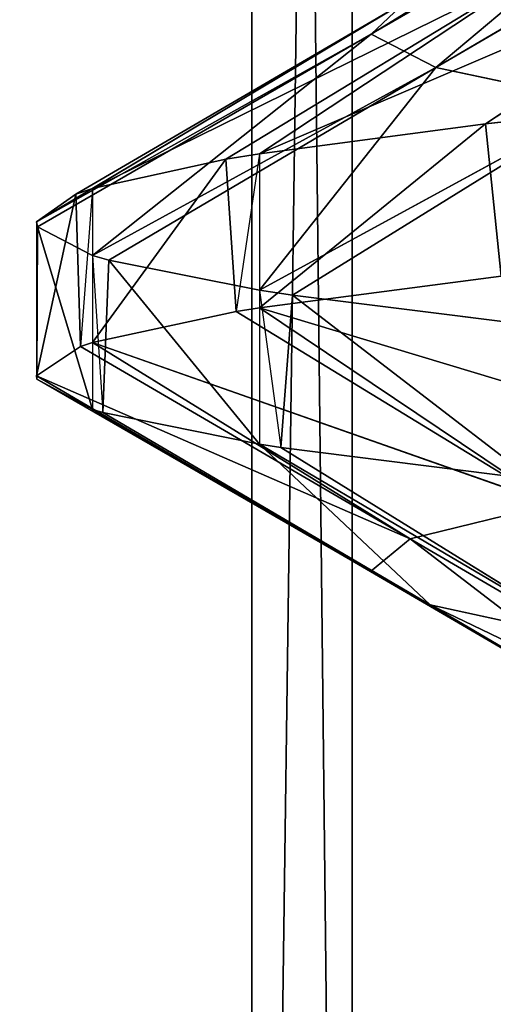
# Model space of a CAD drawing. Extents: x 23.4 to 34.4, y 0.2 to 38.3.
# Tile 193 of 256: x 28.6356 to 28.674, y 24.6325 to 24.7124. Entities that reach past the tile are written whole.
import ezdxf

# ---------------------------------------------------------------- set-up
doc = ezdxf.new("R2010")
doc.units = 0
doc.header["$LTSCALE"] = 2.54
doc.layers.get('0').update_dxf_attribs({"color": 13, "linetype": 'CONTINUOUS'})

# ---------------------------------------------------------------- blocks, each defined once
blk = doc.blocks.new('SZCZOTKA_DO_WC_MOURO_-_WOL')
at = {"color": 0}
for p, q in [((28.662585, 24.445999, 4.790789), (28.631888, 27.183499, 4.740093)), ((28.662585, 24.445999, 4.790789), (28.631888, 27.183499, 4.740093)), ((28.65444, 24.445999, 4.400842), (28.65444, 27.183499, 4.400842)), ((28.65444, 24.445999, 4.400842), (28.65444, 27.183499, 4.400842)), ((28.65444, 24.445999, 4.400842), (28.69158, 27.183499, 4.354656)), ((28.65444, 24.445999, 4.400842), (28.69158, 27.183499, 4.354656)), ((28.662585, 24.445999, 4.790789), (28.662585, 27.183499, 4.790789)), ((28.662585, 24.445999, 4.790789), (28.662585, 27.183499, 4.790789)), ((28.664117, 24.711238, 4.58303), (28.693713, 24.729515, 4.625821)), ((28.664117, 24.711238, 4.58303), (28.693713, 24.729515, 4.625821)), ((28.664117, 24.711238, 4.58303), (28.691171, 24.726862, 4.583721)), ((28.664117, 24.711238, 4.58303), (28.691171, 24.726862, 4.583721)), ((28.691171, 24.726862, 4.583721), (28.669388, 24.708525, 4.536167)), ((28.691171, 24.726862, 4.583721), (28.669388, 24.708525, 4.536167)), ((28.669388, 24.708525, 4.536167), (28.69592, 24.724152, 4.541505)), ((28.669388, 24.708525, 4.536167), (28.69592, 24.724152, 4.541505)), ((28.655057, 24.701537, 4.692606), (28.697177, 24.719591, 4.72037)), ((28.655057, 24.701537, 4.692606), (28.697177, 24.719591, 4.72037)), ((28.697177, 24.719591, 4.72037), (28.673401, 24.703966, 4.733298)), ((28.697177, 24.719591, 4.72037), (28.673401, 24.703966, 4.733298)), ((28.678015, 24.716713, 4.676258), (28.641522, 24.698715, 4.642094)), ((28.678015, 24.716713, 4.676258), (28.641522, 24.698715, 4.642094)), ((28.652341, 24.701088, 4.684811), (28.678015, 24.716713, 4.676258)), ((28.652341, 24.701088, 4.684811), (28.678015, 24.716713, 4.676258)), ((28.655057, 24.701537, 4.692606), (28.678015, 24.716713, 4.676258)), ((28.655057, 24.701537, 4.692606), (28.678015, 24.716713, 4.676258)), ((28.636963, 24.695999, 4.59), (28.66694, 24.713889, 4.629764)), ((28.636963, 24.695999, 4.59), (28.66694, 24.713889, 4.629764)), ((28.66694, 24.713889, 4.629764), (28.640164, 24.698265, 4.633707)), ((28.66694, 24.713889, 4.629764), (28.640164, 24.698265, 4.633707)), ((28.66694, 24.713889, 4.629764), (28.641522, 24.698715, 4.642094)), ((28.66694, 24.713889, 4.629764), (28.641522, 24.698715, 4.642094)), ((28.66694, 24.713889, 4.629764), (28.664117, 24.711238, 4.58303)), ((28.66694, 24.713889, 4.629764), (28.664117, 24.711238, 4.58303)), ((28.636963, 24.695999, 4.59), (28.664117, 24.711238, 4.58303)), ((28.636963, 24.695999, 4.59), (28.664117, 24.711238, 4.58303)), ((28.637061, 24.695612, 4.582338), (28.664117, 24.711238, 4.58303)), ((28.637061, 24.695612, 4.582338), (28.664117, 24.711238, 4.58303)), ((28.664117, 24.711238, 4.58303), (28.641522, 24.693285, 4.537905)), ((28.664117, 24.711238, 4.58303), (28.641522, 24.693285, 4.537905)), ((28.669388, 24.708525, 4.536167), (28.664117, 24.711238, 4.58303)), ((28.669388, 24.708525, 4.536167), (28.664117, 24.711238, 4.58303)), ((28.669388, 24.708525, 4.536167), (28.641522, 24.693285, 4.537905)), ((28.669388, 24.708525, 4.536167), (28.641522, 24.693285, 4.537905)), ((28.669388, 24.708525, 4.536167), (28.642856, 24.692902, 4.530829)), ((28.669388, 24.708525, 4.536167), (28.642856, 24.692902, 4.530829)), ((28.655057, 24.690462, 4.487394), (28.669388, 24.708525, 4.536167)), ((28.655057, 24.690462, 4.487394), (28.669388, 24.708525, 4.536167)), ((28.669388, 24.708525, 4.536167), (28.682944, 24.705672, 4.49016)), ((28.669388, 24.708525, 4.536167), (28.682944, 24.705672, 4.49016)), ((28.655057, 24.690462, 4.487394), (28.682944, 24.705672, 4.49016)), ((28.655057, 24.690462, 4.487394), (28.682944, 24.705672, 4.49016)), ((28.657755, 24.690047, 4.48026), (28.682944, 24.705672, 4.49016)), ((28.657755, 24.690047, 4.48026), (28.682944, 24.705672, 4.49016)), ((28.677158, 24.704381, 4.739999), (28.673401, 24.703966, 4.733298)), ((28.673401, 24.703966, 4.733298), (28.655057, 24.689037, 4.692606)), ((28.673401, 24.703966, 4.733298), (28.655057, 24.689037, 4.692606)), ((28.673401, 24.703966, 4.733298), (28.655057, 24.701537, 4.692606)), ((28.673401, 24.703966, 4.733298), (28.655057, 24.701537, 4.692606)), ((28.673401, 24.703966, 4.733298), (28.674673, 24.691609, 4.735612)), ((28.652341, 24.701088, 4.684811), (28.641522, 24.686215, 4.642094)), ((28.652341, 24.701088, 4.684811), (28.641522, 24.686215, 4.642094)), ((28.652341, 24.701088, 4.684811), (28.641522, 24.698715, 4.642094)), ((28.652341, 24.701088, 4.684811), (28.641522, 24.698715, 4.642094)), ((28.655057, 24.701537, 4.692606), (28.652341, 24.701088, 4.684811)), ((28.652341, 24.701088, 4.684811), (28.653186, 24.688733, 4.687317)), ((28.655057, 24.701537, 4.692606), (28.653186, 24.688733, 4.687317)), ((28.655057, 24.701537, 4.692606), (28.655057, 24.689037, 4.692606)), ((28.641522, 24.698715, 4.642094), (28.640164, 24.698265, 4.633707)), ((28.641522, 24.698715, 4.642094), (28.640558, 24.685902, 4.636287)), ((28.641522, 24.698715, 4.642094), (28.641522, 24.686215, 4.642094)), ((28.640164, 24.698265, 4.633707), (28.636963, 24.683499, 4.59)), ((28.640164, 24.698265, 4.633707), (28.636963, 24.683499, 4.59)), ((28.640164, 24.698265, 4.633707), (28.636963, 24.695999, 4.59)), ((28.640164, 24.698265, 4.633707), (28.636963, 24.695999, 4.59)), ((28.640164, 24.698265, 4.633707), (28.640558, 24.685902, 4.636287)), ((28.636963, 24.695999, 4.59), (28.637009, 24.683241, 4.584896)), ((28.636963, 24.695999, 4.59), (28.636963, 24.683499, 4.59)), ((28.636963, 24.695999, 4.59), (28.637061, 24.695612, 4.582338)), ((28.637061, 24.695612, 4.582338), (28.637009, 24.683241, 4.584896)), ((28.637061, 24.695612, 4.582338), (28.641522, 24.680785, 4.537905)), ((28.637061, 24.695612, 4.582338), (28.641522, 24.680785, 4.537905)), ((28.637061, 24.695612, 4.582338), (28.641522, 24.693285, 4.537905)), ((28.637061, 24.695612, 4.582338), (28.641522, 24.693285, 4.537905)), ((28.641522, 24.693285, 4.537905), (28.642352, 24.68054, 4.533402)), ((28.641522, 24.693285, 4.537905), (28.641522, 24.680785, 4.537905)), ((28.641522, 24.693285, 4.537905), (28.642856, 24.692902, 4.530829)), ((28.642856, 24.692902, 4.530829), (28.642352, 24.68054, 4.533402)), ((28.642856, 24.692902, 4.530829), (28.655057, 24.677962, 4.487394)), ((28.642856, 24.692902, 4.530829), (28.655057, 24.677962, 4.487394)), ((28.642856, 24.692902, 4.530829), (28.655057, 24.690462, 4.487394)), ((28.642856, 24.692902, 4.530829), (28.655057, 24.690462, 4.487394)), ((28.655057, 24.689037, 4.692606), (28.674673, 24.691609, 4.735612)), ((28.655057, 24.689037, 4.692606), (28.674673, 24.691609, 4.735612)), ((28.655057, 24.690462, 4.487394), (28.656799, 24.677692, 4.482729)), ((28.655057, 24.690462, 4.487394), (28.655057, 24.677962, 4.487394)), ((28.655057, 24.690462, 4.487394), (28.657755, 24.690047, 4.48026)), ((28.657755, 24.690047, 4.48026), (28.656799, 24.677692, 4.482729)), ((28.657755, 24.690047, 4.48026), (28.677158, 24.675117, 4.44)), ((28.657755, 24.690047, 4.48026), (28.677158, 24.675117, 4.44)), ((28.657755, 24.690047, 4.48026), (28.677158, 24.687617, 4.44)), ((28.657755, 24.690047, 4.48026), (28.677158, 24.687617, 4.44)), ((28.641522, 24.686215, 4.642094), (28.653186, 24.688733, 4.687317)), ((28.641522, 24.686215, 4.642094), (28.653186, 24.688733, 4.687317)), ((28.653186, 24.688733, 4.687317), (28.655057, 24.689037, 4.692606)), ((28.653186, 24.688733, 4.687317), (28.678787, 24.673106, 4.678538)), ((28.653186, 24.688733, 4.687317), (28.678787, 24.673106, 4.678538)), ((28.698334, 24.675984, 4.722476), (28.655057, 24.689037, 4.692606)), ((28.655057, 24.689037, 4.692606), (28.678787, 24.673106, 4.678538)), ((28.655057, 24.689037, 4.692606), (28.678787, 24.673106, 4.678538)), ((28.698334, 24.675984, 4.722476), (28.655057, 24.689037, 4.692606)), ((28.636963, 24.683499, 4.59), (28.640558, 24.685902, 4.636287)), ((28.636963, 24.683499, 4.59), (28.640558, 24.685902, 4.636287)), ((28.640558, 24.685902, 4.636287), (28.641522, 24.686215, 4.642094)), ((28.640558, 24.685902, 4.636287), (28.667294, 24.670277, 4.632111)), ((28.640558, 24.685902, 4.636287), (28.667294, 24.670277, 4.632111)), ((28.678787, 24.673106, 4.678538), (28.641522, 24.686215, 4.642094)), ((28.641522, 24.686215, 4.642094), (28.667294, 24.670277, 4.632111)), ((28.641522, 24.686215, 4.642094), (28.667294, 24.670277, 4.632111)), ((28.678787, 24.673106, 4.678538), (28.641522, 24.686215, 4.642094)), ((28.667294, 24.670277, 4.632111), (28.636963, 24.683499, 4.59)), ((28.636963, 24.683499, 4.59), (28.664066, 24.667616, 4.585357)), ((28.636963, 24.683499, 4.59), (28.664066, 24.667616, 4.585357)), ((28.637009, 24.683241, 4.584896), (28.636963, 24.683499, 4.59)), ((28.667294, 24.670277, 4.632111), (28.636963, 24.683499, 4.59)), ((28.641522, 24.680785, 4.537905), (28.637009, 24.683241, 4.584896)), ((28.637009, 24.683241, 4.584896), (28.664066, 24.667616, 4.585357)), ((28.637009, 24.683241, 4.584896), (28.664066, 24.667616, 4.585357)), ((28.641522, 24.680785, 4.537905), (28.637009, 24.683241, 4.584896)), ((28.664066, 24.667616, 4.585357), (28.641522, 24.680785, 4.537905)), ((28.641522, 24.680785, 4.537905), (28.668927, 24.664915, 4.538508)), ((28.641522, 24.680785, 4.537905), (28.668927, 24.664915, 4.538508)), ((28.642352, 24.68054, 4.533402), (28.641522, 24.680785, 4.537905)), ((28.664066, 24.667616, 4.585357), (28.641522, 24.680785, 4.537905)), ((28.655057, 24.677962, 4.487394), (28.642352, 24.68054, 4.533402)), ((28.642352, 24.68054, 4.533402), (28.668927, 24.664915, 4.538508)), ((28.642352, 24.68054, 4.533402), (28.668927, 24.664915, 4.538508)), ((28.655057, 24.677962, 4.487394), (28.642352, 24.68054, 4.533402)), ((28.668927, 24.664915, 4.538508), (28.655057, 24.677962, 4.487394)), ((28.655057, 24.677962, 4.487394), (28.682071, 24.662067, 4.492406)), ((28.655057, 24.677962, 4.487394), (28.682071, 24.662067, 4.492406)), ((28.656799, 24.677692, 4.482729), (28.655057, 24.677962, 4.487394)), ((28.668927, 24.664915, 4.538508), (28.655057, 24.677962, 4.487394)), ((28.677158, 24.675117, 4.44), (28.656799, 24.677692, 4.482729)), ((28.656799, 24.677692, 4.482729), (28.682071, 24.662067, 4.492406)), ((28.656799, 24.677692, 4.482729), (28.682071, 24.662067, 4.492406)), ((28.677158, 24.675117, 4.44), (28.656799, 24.677692, 4.482729)), ((28.667294, 24.670277, 4.632111), (28.678787, 24.673106, 4.678538)), ((28.667294, 24.670277, 4.632111), (28.678787, 24.673106, 4.678538)), ((28.664066, 24.667616, 4.585357), (28.667294, 24.670277, 4.632111)), ((28.664066, 24.667616, 4.585357), (28.667294, 24.670277, 4.632111)), ((28.667294, 24.670277, 4.632111), (28.694034, 24.654652, 4.627936)), ((28.667294, 24.670277, 4.632111), (28.694034, 24.654652, 4.627936)), ((28.667294, 24.670277, 4.632111), (28.691125, 24.651991, 4.585817)), ((28.667294, 24.670277, 4.632111), (28.691125, 24.651991, 4.585817)), ((28.668927, 24.664915, 4.538508), (28.664066, 24.667616, 4.585357)), ((28.664066, 24.667616, 4.585357), (28.691125, 24.651991, 4.585817)), ((28.664066, 24.667616, 4.585357), (28.691125, 24.651991, 4.585817)), ((28.664066, 24.667616, 4.585357), (28.695505, 24.64929, 4.543613)), ((28.664066, 24.667616, 4.585357), (28.695505, 24.64929, 4.543613)), ((28.668927, 24.664915, 4.538508), (28.664066, 24.667616, 4.585357)), ((28.682071, 24.662067, 4.492406), (28.668927, 24.664915, 4.538508)), ((28.668927, 24.664915, 4.538508), (28.695505, 24.64929, 4.543613)), ((28.668927, 24.664915, 4.538508), (28.695505, 24.64929, 4.543613)), ((28.668927, 24.664915, 4.538508), (28.707346, 24.646442, 4.502083)), ((28.668927, 24.664915, 4.538508), (28.707346, 24.646442, 4.502083)), ((28.682071, 24.662067, 4.492406), (28.668927, 24.664915, 4.538508))]:
    blk.add_line(p, q, dxfattribs=at)
mesh = blk.add_polyface(dxfattribs=at)
corners = [(34.436963, 37.783499, 8.989999), (23.436964, 0.7835, 8.989999), (23.436964, 37.783499, 8.989999)]
mesh.append_faces([[corners[k] for k in face] for face in [(0, 1, 2)]], dxfattribs={"color": 0})
mesh = blk.add_polyface(dxfattribs=at)
corners = [(34.436963, 37.783499, 8.989999), (33.936963, 0.2835, 8.989999), (23.436964, 0.7835, 8.989999)]
mesh.append_faces([[corners[k] for k in face] for face in [(0, 1, 2)]], dxfattribs={"color": 0})
mesh = blk.add_polyface(dxfattribs=at)
corners = [(34.436963, 37.783499, 9.189999), (23.436964, 37.783499, 9.189999), (34.436963, 0.7835, 9.189999)]
mesh.append_faces([[corners[k] for k in face] for face in [(0, 1, 2)]], dxfattribs={"color": 0})
mesh = blk.add_polyface(dxfattribs=at)
corners = [(34.436963, 0.7835, 9.189999), (23.436964, 37.783499, 9.189999), (23.436964, 0.7835, 9.189999)]
mesh.append_faces([[corners[k] for k in face] for face in [(0, 1, 2)]], dxfattribs={"color": 0})
mesh = blk.add_polyface(dxfattribs=at)
corners = [(28.713818, 24.433501, 3.821751), (28.583804, 24.433501, 3.872171), (28.713818, 36.333499, 3.821751)]
mesh.append_faces([[corners[k] for k in face] for face in [(0, 1, 2)]], dxfattribs={"color": 0})
mesh = blk.add_polyface(dxfattribs=at)
corners = [(28.713818, 36.333499, 3.821751), (28.583804, 24.433501, 3.872171), (28.583804, 36.333499, 3.872171)]
mesh.append_faces([[corners[k] for k in face] for face in [(0, 1, 2)]], dxfattribs={"color": 0})
mesh = blk.add_polyface(dxfattribs=at)
corners = [(28.746091, 24.433501, 5.366895), (28.614084, 36.333499, 5.321947), (28.614084, 24.433501, 5.321947)]
mesh.append_faces([[corners[k] for k in face] for face in [(0, 1, 2)]], dxfattribs={"color": 0})
mesh = blk.add_polyface(dxfattribs=at)
corners = [(28.746091, 36.333499, 5.366895), (28.614084, 36.333499, 5.321947), (28.746091, 24.433501, 5.366895)]
mesh.append_faces([[corners[k] for k in face] for face in [(0, 1, 2)]], dxfattribs={"color": 0})
mesh = blk.add_polyface(dxfattribs=at)
corners = [(28.625885, 27.183499, 4.452775), (28.625885, 24.445999, 4.452775), (28.65444, 27.183499, 4.400842)]
mesh.append_faces([[corners[k] for k in face] for face in [(0, 1, 2)]], dxfattribs={"color": 0})
mesh = blk.add_polyface(dxfattribs=at)
corners = [(28.65444, 27.183499, 4.400842), (28.625885, 24.445999, 4.452775), (28.65444, 24.445999, 4.400842)]
mesh.append_faces([[corners[k] for k in face] for face in [(0, 1, 2)]], dxfattribs={"color": 0})
mesh = blk.add_polyface(dxfattribs=at)
corners = [(28.662585, 27.183499, 4.790789), (28.662585, 24.445999, 4.790789), (28.631888, 27.183499, 4.740093)]
mesh.append_faces([[corners[k] for k in face] for face in [(0, 1, 2)]], dxfattribs={"color": 0})
mesh = blk.add_polyface(dxfattribs=at)
corners = [(28.631888, 27.183499, 4.740093), (28.662585, 24.445999, 4.790789), (28.631888, 24.445999, 4.740093)]
mesh.append_faces([[corners[k] for k in face] for face in [(0, 1, 2)]], dxfattribs={"color": 0})
mesh = blk.add_polyface(dxfattribs=at)
corners = [(28.65444, 27.183499, 4.400842), (28.65444, 24.445999, 4.400842), (28.69158, 27.183499, 4.354656)]
mesh.append_faces([[corners[k] for k in face] for face in [(0, 1, 2)]], dxfattribs={"color": 0})
mesh = blk.add_polyface(dxfattribs=at)
corners = [(28.69158, 27.183499, 4.354656), (28.65444, 24.445999, 4.400842), (28.69158, 24.445999, 4.354656)]
mesh.append_faces([[corners[k] for k in face] for face in [(0, 1, 2)]], dxfattribs={"color": 0})
mesh = blk.add_polyface(dxfattribs=at)
corners = [(28.70162, 27.183499, 4.835384), (28.70162, 24.445999, 4.835384), (28.662585, 27.183499, 4.790789)]
mesh.append_faces([[corners[k] for k in face] for face in [(0, 1, 2)]], dxfattribs={"color": 0})
mesh = blk.add_polyface(dxfattribs=at)
corners = [(28.662585, 27.183499, 4.790789), (28.70162, 24.445999, 4.835384), (28.662585, 24.445999, 4.790789)]
mesh.append_faces([[corners[k] for k in face] for face in [(0, 1, 2)]], dxfattribs={"color": 0})
mesh = blk.add_polyface(dxfattribs=at)
corners = [(28.693713, 24.729515, 4.625821), (28.691171, 24.726862, 4.583721), (28.664117, 24.711238, 4.58303)]
mesh.append_faces([[corners[k] for k in face] for face in [(0, 1, 2)]], dxfattribs={"color": 0})
mesh = blk.add_polyface(dxfattribs=at)
corners = [(28.66694, 24.713889, 4.629764), (28.693713, 24.729515, 4.625821), (28.664117, 24.711238, 4.58303)]
mesh.append_faces([[corners[k] for k in face] for face in [(0, 1, 2)]], dxfattribs={"color": 0})
mesh = blk.add_polyface(dxfattribs=at)
corners = [(28.691171, 24.726862, 4.583721), (28.669388, 24.708525, 4.536167), (28.664117, 24.711238, 4.58303)]
mesh.append_faces([[corners[k] for k in face] for face in [(0, 1, 2)]], dxfattribs={"color": 0})
mesh = blk.add_polyface(dxfattribs=at)
corners = [(28.691171, 24.726862, 4.583721), (28.69592, 24.724152, 4.541505), (28.669388, 24.708525, 4.536167)]
mesh.append_faces([[corners[k] for k in face] for face in [(0, 1, 2)]], dxfattribs={"color": 0})
mesh = blk.add_polyface(dxfattribs=at)
corners = [(28.69592, 24.724152, 4.541505), (28.682944, 24.705672, 4.49016), (28.669388, 24.708525, 4.536167)]
mesh.append_faces([[corners[k] for k in face] for face in [(0, 1, 2)]], dxfattribs={"color": 0})
mesh = blk.add_polyface(dxfattribs=at)
corners = [(28.697177, 24.719591, 4.72037), (28.678015, 24.716713, 4.676258), (28.655057, 24.701537, 4.692606)]
mesh.append_faces([[corners[k] for k in face] for face in [(0, 1, 2)]], dxfattribs={"color": 0})
mesh = blk.add_polyface(dxfattribs=at)
corners = [(28.673401, 24.703966, 4.733298), (28.697177, 24.719591, 4.72037), (28.655057, 24.701537, 4.692606)]
mesh.append_faces([[corners[k] for k in face] for face in [(0, 1, 2)]], dxfattribs={"color": 0})
mesh = blk.add_polyface(dxfattribs=at)
corners = [(28.677158, 24.704381, 4.739999), (28.697177, 24.719591, 4.72037), (28.673401, 24.703966, 4.733298)]
mesh.append_faces([[corners[k] for k in face] for face in [(0, 1, 2)]], dxfattribs={"color": 0})
mesh = blk.add_polyface(dxfattribs=at)
corners = [(28.652341, 24.701088, 4.684811), (28.678015, 24.716713, 4.676258), (28.641522, 24.698715, 4.642094)]
mesh.append_faces([[corners[k] for k in face] for face in [(0, 1, 2)]], dxfattribs={"color": 0})
mesh = blk.add_polyface(dxfattribs=at)
corners = [(28.678015, 24.716713, 4.676258), (28.66694, 24.713889, 4.629764), (28.641522, 24.698715, 4.642094)]
mesh.append_faces([[corners[k] for k in face] for face in [(0, 1, 2)]], dxfattribs={"color": 0})
mesh = blk.add_polyface(dxfattribs=at)
corners = [(28.655057, 24.701537, 4.692606), (28.678015, 24.716713, 4.676258), (28.652341, 24.701088, 4.684811)]
mesh.append_faces([[corners[k] for k in face] for face in [(0, 1, 2)]], dxfattribs={"color": 0})
mesh = blk.add_polyface(dxfattribs=at)
corners = [(28.66694, 24.713889, 4.629764), (28.664117, 24.711238, 4.58303), (28.636963, 24.695999, 4.59)]
mesh.append_faces([[corners[k] for k in face] for face in [(0, 1, 2)]], dxfattribs={"color": 0})
mesh = blk.add_polyface(dxfattribs=at)
corners = [(28.640164, 24.698265, 4.633707), (28.66694, 24.713889, 4.629764), (28.636963, 24.695999, 4.59)]
mesh.append_faces([[corners[k] for k in face] for face in [(0, 1, 2)]], dxfattribs={"color": 0})
mesh = blk.add_polyface(dxfattribs=at)
corners = [(28.641522, 24.698715, 4.642094), (28.66694, 24.713889, 4.629764), (28.640164, 24.698265, 4.633707)]
mesh.append_faces([[corners[k] for k in face] for face in [(0, 1, 2)]], dxfattribs={"color": 0})
mesh = blk.add_polyface(dxfattribs=at)
corners = [(28.636963, 24.695999, 4.59), (28.664117, 24.711238, 4.58303), (28.637061, 24.695612, 4.582338)]
mesh.append_faces([[corners[k] for k in face] for face in [(0, 1, 2)]], dxfattribs={"color": 0})
mesh = blk.add_polyface(dxfattribs=at)
corners = [(28.664117, 24.711238, 4.58303), (28.641522, 24.693285, 4.537905), (28.637061, 24.695612, 4.582338)]
mesh.append_faces([[corners[k] for k in face] for face in [(0, 1, 2)]], dxfattribs={"color": 0})
mesh = blk.add_polyface(dxfattribs=at)
corners = [(28.664117, 24.711238, 4.58303), (28.669388, 24.708525, 4.536167), (28.641522, 24.693285, 4.537905)]
mesh.append_faces([[corners[k] for k in face] for face in [(0, 1, 2)]], dxfattribs={"color": 0})
mesh = blk.add_polyface(dxfattribs=at)
corners = [(28.641522, 24.693285, 4.537905), (28.669388, 24.708525, 4.536167), (28.642856, 24.692902, 4.530829)]
mesh.append_faces([[corners[k] for k in face] for face in [(0, 1, 2)]], dxfattribs={"color": 0})
mesh = blk.add_polyface(dxfattribs=at)
corners = [(28.669388, 24.708525, 4.536167), (28.655057, 24.690462, 4.487394), (28.642856, 24.692902, 4.530829)]
mesh.append_faces([[corners[k] for k in face] for face in [(0, 1, 2)]], dxfattribs={"color": 0})
mesh = blk.add_polyface(dxfattribs=at)
corners = [(28.669388, 24.708525, 4.536167), (28.682944, 24.705672, 4.49016), (28.655057, 24.690462, 4.487394)]
mesh.append_faces([[corners[k] for k in face] for face in [(0, 1, 2)]], dxfattribs={"color": 0})
mesh = blk.add_polyface(dxfattribs=at)
corners = [(28.682944, 24.705672, 4.49016), (28.657755, 24.690047, 4.48026), (28.655057, 24.690462, 4.487394)]
mesh.append_faces([[corners[k] for k in face] for face in [(0, 1, 2)]], dxfattribs={"color": 0})
mesh = blk.add_polyface(dxfattribs=at)
corners = [(28.682944, 24.705672, 4.49016), (28.677158, 24.687617, 4.44), (28.657755, 24.690047, 4.48026)]
mesh.append_faces([[corners[k] for k in face] for face in [(0, 1, 2)]], dxfattribs={"color": 0})
mesh = blk.add_polyface(dxfattribs=at)
corners = [(28.673401, 24.703966, 4.733298), (28.655057, 24.689037, 4.692606), (28.674673, 24.691609, 4.735612)]
mesh.append_faces([[corners[k] for k in face] for face in [(0, 1, 2)]], dxfattribs={"color": 0})
mesh = blk.add_polyface(dxfattribs=at)
corners = [(28.673401, 24.703966, 4.733298), (28.655057, 24.701537, 4.692606), (28.655057, 24.689037, 4.692606)]
mesh.append_faces([[corners[k] for k in face] for face in [(0, 1, 2)]], dxfattribs={"color": 0})
mesh = blk.add_polyface(dxfattribs=at)
corners = [(28.652341, 24.701088, 4.684811), (28.641522, 24.686215, 4.642094), (28.653186, 24.688733, 4.687317)]
mesh.append_faces([[corners[k] for k in face] for face in [(0, 1, 2)]], dxfattribs={"color": 0})
mesh = blk.add_polyface(dxfattribs=at)
corners = [(28.652341, 24.701088, 4.684811), (28.641522, 24.698715, 4.642094), (28.641522, 24.686215, 4.642094)]
mesh.append_faces([[corners[k] for k in face] for face in [(0, 1, 2)]], dxfattribs={"color": 0})
mesh = blk.add_polyface(dxfattribs=at)
corners = [(28.640164, 24.698265, 4.633707), (28.636963, 24.683499, 4.59), (28.640558, 24.685902, 4.636287)]
mesh.append_faces([[corners[k] for k in face] for face in [(0, 1, 2)]], dxfattribs={"color": 0})
mesh = blk.add_polyface(dxfattribs=at)
corners = [(28.640164, 24.698265, 4.633707), (28.636963, 24.695999, 4.59), (28.636963, 24.683499, 4.59)]
mesh.append_faces([[corners[k] for k in face] for face in [(0, 1, 2)]], dxfattribs={"color": 0})
mesh = blk.add_polyface(dxfattribs=at)
corners = [(28.637061, 24.695612, 4.582338), (28.641522, 24.680785, 4.537905), (28.637009, 24.683241, 4.584896)]
mesh.append_faces([[corners[k] for k in face] for face in [(0, 1, 2)]], dxfattribs={"color": 0})
mesh = blk.add_polyface(dxfattribs=at)
corners = [(28.637061, 24.695612, 4.582338), (28.641522, 24.693285, 4.537905), (28.641522, 24.680785, 4.537905)]
mesh.append_faces([[corners[k] for k in face] for face in [(0, 1, 2)]], dxfattribs={"color": 0})
mesh = blk.add_polyface(dxfattribs=at)
corners = [(28.642856, 24.692902, 4.530829), (28.655057, 24.677962, 4.487394), (28.642352, 24.68054, 4.533402)]
mesh.append_faces([[corners[k] for k in face] for face in [(0, 1, 2)]], dxfattribs={"color": 0})
mesh = blk.add_polyface(dxfattribs=at)
corners = [(28.642856, 24.692902, 4.530829), (28.655057, 24.690462, 4.487394), (28.655057, 24.677962, 4.487394)]
mesh.append_faces([[corners[k] for k in face] for face in [(0, 1, 2)]], dxfattribs={"color": 0})
mesh = blk.add_polyface(dxfattribs=at)
corners = [(28.674673, 24.691609, 4.735612), (28.655057, 24.689037, 4.692606), (28.698334, 24.675984, 4.722476)]
mesh.append_faces([[corners[k] for k in face] for face in [(0, 1, 2)]], dxfattribs={"color": 0})
mesh = blk.add_polyface(dxfattribs=at)
corners = [(28.657755, 24.690047, 4.48026), (28.677158, 24.675117, 4.44), (28.656799, 24.677692, 4.482729)]
mesh.append_faces([[corners[k] for k in face] for face in [(0, 1, 2)]], dxfattribs={"color": 0})
mesh = blk.add_polyface(dxfattribs=at)
corners = [(28.657755, 24.690047, 4.48026), (28.677158, 24.687617, 4.44), (28.677158, 24.675117, 4.44)]
mesh.append_faces([[corners[k] for k in face] for face in [(0, 1, 2)]], dxfattribs={"color": 0})
mesh = blk.add_polyface(dxfattribs=at)
corners = [(28.653186, 24.688733, 4.687317), (28.641522, 24.686215, 4.642094), (28.678787, 24.673106, 4.678538)]
mesh.append_faces([[corners[k] for k in face] for face in [(0, 1, 2)]], dxfattribs={"color": 0})
mesh = blk.add_polyface(dxfattribs=at)
corners = [(28.655057, 24.689037, 4.692606), (28.653186, 24.688733, 4.687317), (28.678787, 24.673106, 4.678538)]
mesh.append_faces([[corners[k] for k in face] for face in [(0, 1, 2)]], dxfattribs={"color": 0})
mesh = blk.add_polyface(dxfattribs=at)
corners = [(28.698334, 24.675984, 4.722476), (28.655057, 24.689037, 4.692606), (28.678787, 24.673106, 4.678538)]
mesh.append_faces([[corners[k] for k in face] for face in [(0, 1, 2)]], dxfattribs={"color": 0})
mesh = blk.add_polyface(dxfattribs=at)
corners = [(28.640558, 24.685902, 4.636287), (28.636963, 24.683499, 4.59), (28.667294, 24.670277, 4.632111)]
mesh.append_faces([[corners[k] for k in face] for face in [(0, 1, 2)]], dxfattribs={"color": 0})
mesh = blk.add_polyface(dxfattribs=at)
corners = [(28.641522, 24.686215, 4.642094), (28.640558, 24.685902, 4.636287), (28.667294, 24.670277, 4.632111)]
mesh.append_faces([[corners[k] for k in face] for face in [(0, 1, 2)]], dxfattribs={"color": 0})
mesh = blk.add_polyface(dxfattribs=at)
corners = [(28.678787, 24.673106, 4.678538), (28.641522, 24.686215, 4.642094), (28.667294, 24.670277, 4.632111)]
mesh.append_faces([[corners[k] for k in face] for face in [(0, 1, 2)]], dxfattribs={"color": 0})
mesh = blk.add_polyface(dxfattribs=at)
corners = [(28.667294, 24.670277, 4.632111), (28.636963, 24.683499, 4.59), (28.664066, 24.667616, 4.585357)]
mesh.append_faces([[corners[k] for k in face] for face in [(0, 1, 2)]], dxfattribs={"color": 0})
mesh = blk.add_polyface(dxfattribs=at)
corners = [(28.636963, 24.683499, 4.59), (28.637009, 24.683241, 4.584896), (28.664066, 24.667616, 4.585357)]
mesh.append_faces([[corners[k] for k in face] for face in [(0, 1, 2)]], dxfattribs={"color": 0})
mesh = blk.add_polyface(dxfattribs=at)
corners = [(28.664066, 24.667616, 4.585357), (28.637009, 24.683241, 4.584896), (28.641522, 24.680785, 4.537905)]
mesh.append_faces([[corners[k] for k in face] for face in [(0, 1, 2)]], dxfattribs={"color": 0})
mesh = blk.add_polyface(dxfattribs=at)
corners = [(28.664066, 24.667616, 4.585357), (28.641522, 24.680785, 4.537905), (28.668927, 24.664915, 4.538508)]
mesh.append_faces([[corners[k] for k in face] for face in [(0, 1, 2)]], dxfattribs={"color": 0})
mesh = blk.add_polyface(dxfattribs=at)
corners = [(28.668927, 24.664915, 4.538508), (28.641522, 24.680785, 4.537905), (28.642352, 24.68054, 4.533402)]
mesh.append_faces([[corners[k] for k in face] for face in [(0, 1, 2)]], dxfattribs={"color": 0})
mesh = blk.add_polyface(dxfattribs=at)
corners = [(28.668927, 24.664915, 4.538508), (28.642352, 24.68054, 4.533402), (28.655057, 24.677962, 4.487394)]
mesh.append_faces([[corners[k] for k in face] for face in [(0, 1, 2)]], dxfattribs={"color": 0})
mesh = blk.add_polyface(dxfattribs=at)
corners = [(28.668927, 24.664915, 4.538508), (28.655057, 24.677962, 4.487394), (28.682071, 24.662067, 4.492406)]
mesh.append_faces([[corners[k] for k in face] for face in [(0, 1, 2)]], dxfattribs={"color": 0})
mesh = blk.add_polyface(dxfattribs=at)
corners = [(28.682071, 24.662067, 4.492406), (28.655057, 24.677962, 4.487394), (28.656799, 24.677692, 4.482729)]
mesh.append_faces([[corners[k] for k in face] for face in [(0, 1, 2)]], dxfattribs={"color": 0})
mesh = blk.add_polyface(dxfattribs=at)
corners = [(28.682071, 24.662067, 4.492406), (28.656799, 24.677692, 4.482729), (28.677158, 24.675117, 4.44)]
mesh.append_faces([[corners[k] for k in face] for face in [(0, 1, 2)]], dxfattribs={"color": 0})
mesh = blk.add_polyface(dxfattribs=at)
corners = [(28.678787, 24.673106, 4.678538), (28.667294, 24.670277, 4.632111), (28.694034, 24.654652, 4.627936)]
mesh.append_faces([[corners[k] for k in face] for face in [(0, 1, 2)]], dxfattribs={"color": 0})
mesh = blk.add_polyface(dxfattribs=at)
corners = [(28.667294, 24.670277, 4.632111), (28.664066, 24.667616, 4.585357), (28.691125, 24.651991, 4.585817)]
mesh.append_faces([[corners[k] for k in face] for face in [(0, 1, 2)]], dxfattribs={"color": 0})
mesh = blk.add_polyface(dxfattribs=at)
corners = [(28.667294, 24.670277, 4.632111), (28.691125, 24.651991, 4.585817), (28.694034, 24.654652, 4.627936)]
mesh.append_faces([[corners[k] for k in face] for face in [(0, 1, 2)]], dxfattribs={"color": 0})
mesh = blk.add_polyface(dxfattribs=at)
corners = [(28.691125, 24.651991, 4.585817), (28.664066, 24.667616, 4.585357), (28.695505, 24.64929, 4.543613)]
mesh.append_faces([[corners[k] for k in face] for face in [(0, 1, 2)]], dxfattribs={"color": 0})
mesh = blk.add_polyface(dxfattribs=at)
corners = [(28.664066, 24.667616, 4.585357), (28.668927, 24.664915, 4.538508), (28.695505, 24.64929, 4.543613)]
mesh.append_faces([[corners[k] for k in face] for face in [(0, 1, 2)]], dxfattribs={"color": 0})
mesh = blk.add_polyface(dxfattribs=at)
corners = [(28.695505, 24.64929, 4.543613), (28.668927, 24.664915, 4.538508), (28.707346, 24.646442, 4.502083)]
mesh.append_faces([[corners[k] for k in face] for face in [(0, 1, 2)]], dxfattribs={"color": 0})
mesh = blk.add_polyface(dxfattribs=at)
corners = [(28.668927, 24.664915, 4.538508), (28.682071, 24.662067, 4.492406), (28.707346, 24.646442, 4.502083)]
mesh.append_faces([[corners[k] for k in face] for face in [(0, 1, 2)]], dxfattribs={"color": 0})

msp = doc.modelspace()

# ---------------------------------------------------------------- block references
at = {"color": 0}
msp.add_blockref('SZCZOTKA_DO_WC_MOURO_-_WOL', (0, 0), dxfattribs=at)

doc.saveas('drawing.dxf')
